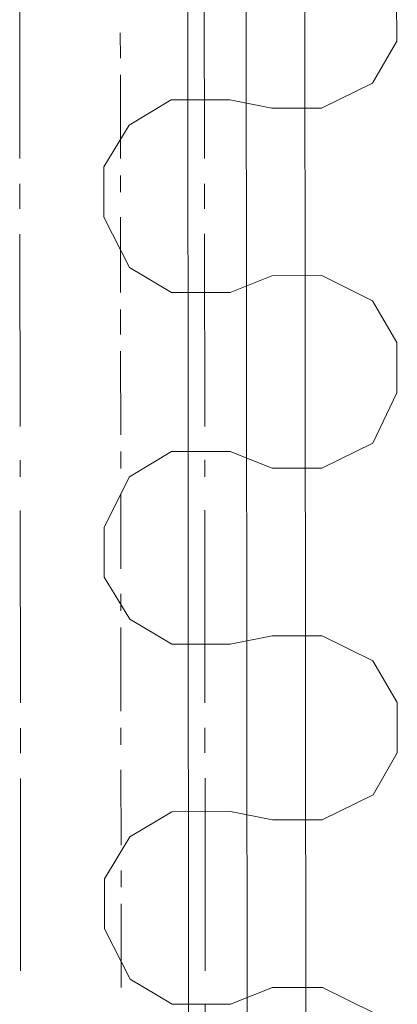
# Model space of a CAD drawing. Header units: inches. Extents: x -5850 to 5646, y 8947 to 13007.
# Tile 72 of 256: x -4409 to -4390, y 10562 to 10612. Entities that reach past the tile are written whole.
import ezdxf

# ---------------------------------------------------------------- set-up
doc = ezdxf.new("R2010")
doc.units = ezdxf.units.IN
doc.header["$MEASUREMENT"] = 0
doc.layers.add('at_Entity', color=7, linetype='Continuous')

msp = doc.modelspace()

# ---------------------------------------------------------------- linework, layer by layer
at = {"layer": 'at_Entity', "color": 1, "lineweight": 20}
for p, q in [((-4400.395, 10400.302), (-4401.375, 11498.12)), ((-4397.444, 10404.949), (-4398.42, 11498.122)), ((-4394.484, 10400.307), (-4395.464, 11498.125)), ((-4390.043, 10610.665), (-4390.046, 10613.202)), ((-4391.268, 10608.55), (-4390.043, 10610.665)), ((-4393.832, 10607.282), (-4391.268, 10608.55)), ((-4401.417, 10607.699), (-4403.535, 10606.431)), ((-4398.461, 10607.702), (-4401.417, 10607.699)), ((-4398.461, 10607.702), (-4396.342, 10607.28)), ((-4396.342, 10607.28), (-4393.832, 10607.282)), ((-4403.535, 10606.431), (-4404.815, 10604.317)), ((-4404.815, 10604.317), (-4404.813, 10601.785)), ((-4404.813, 10601.785), (-4403.528, 10599.249)), ((-4403.528, 10599.249), (-4401.408, 10597.985)), ((-4396.334, 10598.831), (-4398.452, 10597.988)), ((-4393.825, 10598.834), (-4396.334, 10598.831)), ((-4391.258, 10597.57), (-4393.825, 10598.834)), ((-4401.408, 10597.985), (-4398.452, 10597.988)), ((-4390.03, 10595.458), (-4391.258, 10597.57)), ((-4390.028, 10592.926), (-4390.03, 10595.458)), ((-4391.252, 10590.388), (-4390.028, 10592.926)), ((-4401.401, 10589.96), (-4403.519, 10588.687)), ((-4398.445, 10589.963), (-4401.401, 10589.96)), ((-4398.445, 10589.963), (-4396.325, 10589.117)), ((-4393.816, 10589.12), (-4391.252, 10590.388)), ((-4396.325, 10589.117), (-4393.816, 10589.12)), ((-4403.519, 10588.687), (-4404.799, 10586.154)), ((-4404.799, 10586.154), (-4404.797, 10583.617)), ((-4404.797, 10583.617), (-4403.512, 10581.51)), ((-4403.512, 10581.51), (-4401.392, 10580.241)), ((-4396.318, 10580.669), (-4398.437, 10580.243)), ((-4393.809, 10580.671), (-4396.318, 10580.669)), ((-4391.242, 10579.408), (-4393.809, 10580.671)), ((-4401.392, 10580.241), (-4398.437, 10580.243)), ((-4390.014, 10577.295), (-4391.242, 10579.408)), ((-4390.011, 10574.764), (-4390.014, 10577.295)), ((-4391.236, 10572.649), (-4390.011, 10574.764)), ((-4393.8, 10571.381), (-4391.236, 10572.649)), ((-4401.385, 10571.792), (-4403.502, 10570.525)), ((-4398.429, 10571.795), (-4401.385, 10571.792)), ((-4398.429, 10571.795), (-4396.31, 10571.379)), ((-4396.31, 10571.379), (-4393.8, 10571.381)), ((-4403.502, 10570.525), (-4404.783, 10568.41)), ((-4404.783, 10568.41), (-4404.781, 10565.878)), ((-4404.781, 10565.878), (-4403.496, 10563.342)), ((-4403.496, 10563.342), (-4401.376, 10562.078)), ((-4396.302, 10562.925), (-4398.42, 10562.081)), ((-4393.793, 10562.927), (-4396.302, 10562.925)), ((-4391.226, 10561.669), (-4393.793, 10562.927)), ((-4401.376, 10562.078), (-4398.42, 10562.081))]:
    msp.add_line(p, q, dxfattribs=at)
at = {"layer": 'at_Entity', "color": 7, "lineweight": 20}
for p, q in [((-4409.054, 10604.737), (-4409.062, 10614.451)), ((-4399.741, 10604.745), (-4399.75, 10614.459)), ((-4409.051, 10602.199), (-4409.053, 10603.465)), ((-4399.739, 10602.208), (-4399.74, 10603.474)), ((-4409.042, 10591.219), (-4409.05, 10600.934)), ((-4399.729, 10591.228), (-4399.738, 10600.942)), ((-4409.039, 10588.682), (-4409.04, 10589.53)), ((-4399.727, 10588.69), (-4399.727, 10589.538)), ((-4409.029, 10577.278), (-4409.038, 10586.993)), ((-4399.717, 10577.287), (-4399.725, 10587.001)), ((-4409.027, 10574.747), (-4409.028, 10576.013)), ((-4399.714, 10574.755), (-4399.715, 10576.021)), ((-4409.017, 10563.761), (-4409.026, 10573.475)), ((-4399.704, 10563.769), (-4399.713, 10573.484)), ((-4399.702, 10561.238), (-4399.703, 10562.08))]:
    msp.add_line(p, q, dxfattribs=at)
at = {"layer": 'at_Entity', "color": 3, "lineweight": 20}
for p, q in [((-4403.985, 10611.076), (-4403.984, 10609.81)), ((-4403.983, 10608.963), (-4403.979, 10604.741)), ((-4403.978, 10603.894), (-4403.978, 10603.052)), ((-4403.976, 10601.786), (-4403.973, 10597.983)), ((-4403.972, 10597.135), (-4403.971, 10595.869)), ((-4403.97, 10595.021), (-4403.967, 10590.8)), ((-4403.966, 10589.958), (-4403.965, 10589.11)), ((-4403.964, 10587.845), (-4403.961, 10584.042)), ((-4403.96, 10582.776), (-4403.959, 10581.928)), ((-4403.958, 10581.086), (-4403.954, 10576.859)), ((-4403.953, 10576.017), (-4403.953, 10575.169)), ((-4403.952, 10573.904), (-4403.948, 10570.1)), ((-4403.947, 10568.835), (-4403.946, 10567.987)), ((-4403.946, 10567.145), (-4403.942, 10562.918))]:
    msp.add_line(p, q, dxfattribs=at)

doc.saveas('drawing.dxf')
